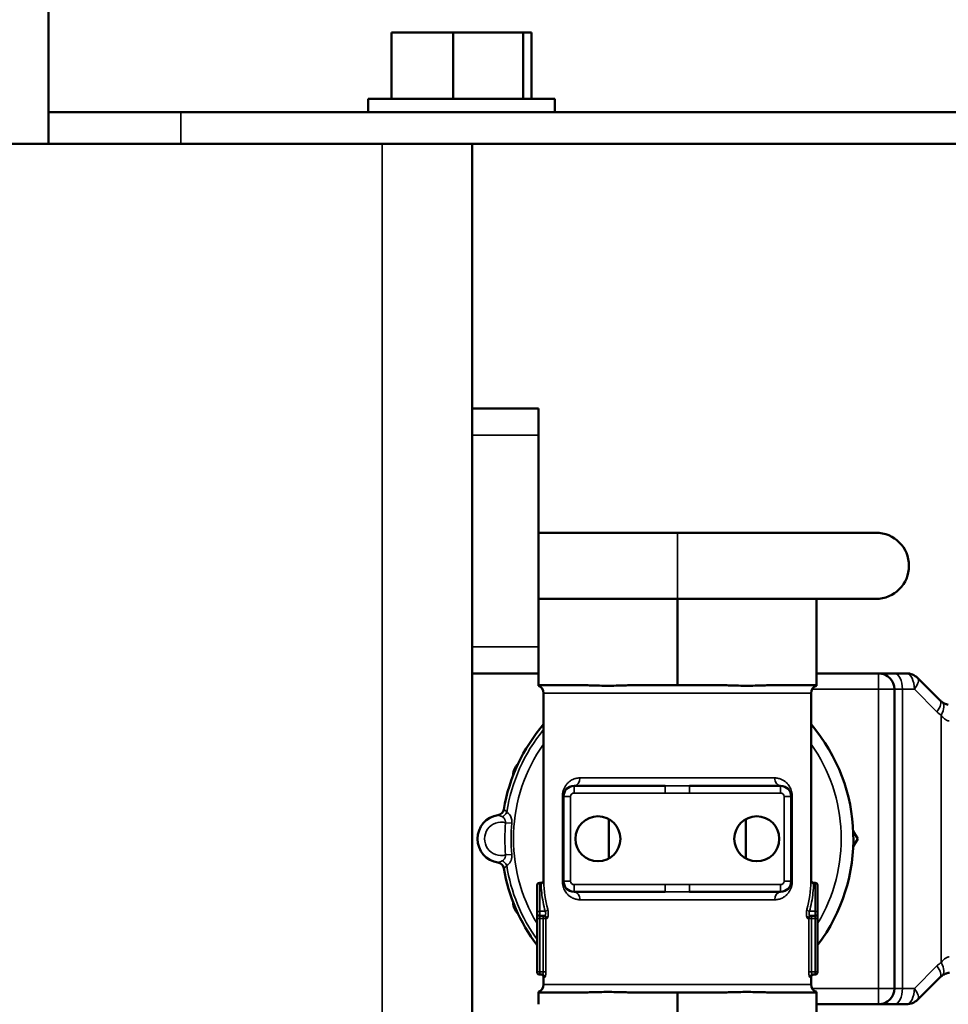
# Model space of a CAD drawing. Header units: inches. Extents: x 1 to 237, y 4 to 150.
# Tile 13 of 237: x 82 to 85.51, y 42.41 to 46.13. Entities that reach past the tile are written whole.
import ezdxf

# ---------------------------------------------------------------- set-up
doc = ezdxf.new("R2010")
doc.units = ezdxf.units.IN
doc.header["$LTSCALE"] = 7
doc.header["$MEASUREMENT"] = 0
doc.layers.add('Visible (ANSI)', color=7, linetype='Continuous', lineweight=50)
doc.layers.add('Visible Narrow (ANSI)', color=7, linetype='Continuous', lineweight=35)

msp = doc.modelspace()

# ---------------------------------------------------------------- linework, layer by layer
at = {"layer": 'Visible (ANSI)'}
for p, q in [((82.1107, 45.7812), (82.1107, 49.0362)), ((83.6392, 46.0812), (83.4064, 46.0812)), ((83.4064, 46.0812), (83.4064, 45.8312)), ((83.9035, 46.0812), (83.6392, 46.0812)), ((83.6392, 46.0812), (83.6392, 45.8312)), ((83.935, 46.0812), (83.9035, 46.0812)), ((83.9035, 46.0812), (83.9035, 45.8312)), ((83.935, 46.0812), (83.935, 45.8312)), ((83.3177, 45.8312), (84.0237, 45.8312)), ((83.3177, 45.8312), (83.3177, 45.7812)), ((84.0237, 45.8312), (84.0237, 45.7812)), ((82.1107, 45.7812), (82.6107, 45.7812)), ((82.1107, 45.7812), (82.1107, 45.6612)), ((98.6107, 45.7812), (82.6107, 45.7812)), ((78.0511, 45.6612), (83.3711, 45.6612)), ((83.7111, 45.6612), (83.3711, 45.6612)), ((83.7111, 45.6612), (83.7111, 21.6612)), ((83.7111, 45.6612), (86.2111, 45.6612)), ((83.9611, 44.6612), (83.7111, 44.6612)), ((83.9611, 44.6612), (83.9611, 44.5612)), ((83.9611, 43.7612), (83.9611, 44.5612)), ((83.9611, 44.1924), (84.4861, 44.1924)), ((85.2361, 44.1924), (84.4861, 44.1924)), ((83.9611, 43.9424), (84.4861, 43.9424)), ((84.4861, 43.9424), (84.4861, 43.6162)), ((84.4861, 43.9424), (85.2361, 43.9424)), ((85.0111, 43.9424), (85.0111, 43.6162)), ((83.9611, 43.7612), (83.9611, 43.6612)), ((83.7111, 43.6612), (83.9611, 43.6612)), ((83.9611, 43.6612), (83.9611, 43.6162)), ((85.2461, 43.6612), (85.0111, 43.6612)), ((85.3061, 43.6612), (85.2461, 43.6612)), ((85.3513, 43.6612), (85.3061, 43.6612)), ((85.4791, 43.5586), (85.3937, 43.6437)), ((84.1344, 43.6162), (83.9611, 43.6162)), ((84.4861, 43.6162), (84.3128, 43.6162)), ((84.6594, 43.6162), (84.4861, 43.6162)), ((85.0111, 43.6162), (84.8378, 43.6162)), ((85.3061, 43.6012), (85.3061, 42.4712)), ((83.9811, 42.88), (83.9811, 43.5862)), ((84.9911, 42.88), (84.9911, 43.5862)), ((83.8845, 43.3196), (83.8837, 43.3187)), ((84.0961, 43.2362), (84.4399, 43.2362)), ((84.5323, 43.2362), (84.8761, 43.2362)), ((84.0561, 42.8762), (84.0561, 43.1962)), ((84.9161, 43.1962), (84.9161, 42.8762)), ((84.2278, 42.9621), (84.2278, 43.1103)), ((84.7444, 43.1103), (84.7444, 42.9621)), ((85.1505, 43.0655), (85.1674, 43.0362)), ((85.1674, 43.0362), (85.1505, 43.0069)), ((83.9561, 42.7553), (83.9561, 42.86)), ((83.9661, 42.87), (83.9711, 42.87)), ((85.0011, 42.87), (85.0061, 42.87)), ((85.0161, 42.86), (85.0161, 42.7553)), ((84.4399, 42.8362), (84.0961, 42.8362)), ((84.8761, 42.8362), (84.5323, 42.8362)), ((83.8837, 42.7536), (83.8845, 42.7527)), ((83.9561, 42.7353), (83.9561, 42.7553)), ((83.9561, 42.5334), (83.9561, 42.7353)), ((83.9661, 42.7453), (83.9838, 42.7453)), ((84.9884, 42.7453), (85.0061, 42.7453)), ((85.0161, 42.7553), (85.0161, 42.7353)), ((85.0161, 42.7353), (85.0161, 42.5334)), ((83.9661, 42.5234), (83.9763, 42.5234)), ((83.9811, 42.4862), (83.9811, 42.5134)), ((84.9911, 42.4862), (84.9911, 42.5134)), ((84.9959, 42.5234), (85.0061, 42.5234)), ((85.3937, 42.4286), (85.4791, 42.5137)), ((85.487, 42.5204), (85.487, 42.5204)), ((83.9611, 42.4112), (83.9611, 42.4562)), ((83.9611, 42.4562), (84.1344, 42.4562)), ((84.3128, 42.4562), (84.4861, 42.4562)), ((84.4861, 42.1299), (84.4861, 42.4562)), ((84.4861, 42.4562), (84.6594, 42.4562)), ((84.8378, 42.4562), (85.0111, 42.4562)), ((85.0111, 42.1299), (85.0111, 42.4562)), ((85.0111, 42.4112), (85.2461, 42.4112)), ((85.2461, 42.4112), (85.3061, 42.4112)), ((85.3061, 42.4112), (85.3513, 42.4112))]:
    msp.add_line(p, q, dxfattribs=at)
for centre in [(84.1861, 43.0362), (84.7861, 43.0362)]:
    msp.add_circle(centre, 0.085, dxfattribs=at)
for centre, radius, start, end in [((85.2361, 44.0674), 0.125, 270, 90), ((85.2461, 43.6012), 0.06, 0, 90), ((85.3513, 43.6012), 0.06, 45.1252, 90), ((83.9511, 43.5862), 0.03, 0, 70.5288), ((85.0211, 43.5862), 0.03, 109.4712, 180), ((84.4861, 43.0362), 0.665, 139.4112, 170.3734), ((84.4861, 43.0362), 0.665, 322.8439, 40.5888), ((83.9261, 43.2763), 0.06, 135, 179.6912), ((84.0961, 43.1962), 0.04, 90, 180), ((84.8761, 43.1962), 0.04, 0, 90), ((83.8038, 43.1519), 0.027, 278.4812, 350.3734), ((83.8211, 43.0362), 0.09, 98.0119, 261.9881), ((83.8038, 42.9204), 0.027, 9.6283, 81.5188), ((84.4861, 43.0362), 0.665, 189.6266, 217.1561), ((83.9661, 42.86), 0.01, 90, 180), ((84.0961, 42.8762), 0.04, 180, 270), ((84.8761, 42.8762), 0.04, 270, 0), ((85.0061, 42.86), 0.01, 0, 90), ((83.9261, 42.796), 0.06, 180.3088, 225), ((83.9661, 42.7553), 0.01, 180, 270), ((85.0061, 42.7553), 0.01, 270, 0), ((83.9661, 42.5334), 0.01, 180, 270), ((83.9711, 42.5134), 0.01, 0, 90.0002), ((85.0011, 42.5134), 0.01, 89.9998, 180), ((85.0061, 42.5334), 0.01, 270, 0), ((83.9511, 42.4862), 0.03, 289.4712, 0), ((85.0211, 42.4862), 0.03, 180, 250.5288), ((85.2461, 42.4712), 0.06, 270, 0), ((85.3513, 42.4712), 0.06, 270, 314.8748)]:
    msp.add_arc(centre, radius, start, end, dxfattribs=at)
for centre, major_axis, ratio, start_param, end_param in [((85.5231, 43.6032), (0.0402, 0.0481), 0.978464, 3.055831, 3.225766), ((85.4527, 43.5028), (0.0343, 0.0492), 0.427858, 6.283085, 6.283185), ((85.5219, 42.4706), (-0.0372, 0.048), 0.993683, 6.233534, 6.406113), ((85.4527, 42.5696), (0.0343, -0.0492), 0.427861, 6.283184, 6.283225)]:
    msp.add_ellipse(centre, major_axis=major_axis, ratio=ratio, start_param=start_param, end_param=end_param, dxfattribs=at)
for points, knots in [([(83.9611, 43.6162), (83.9611, 43.6162), (83.9611, 43.616), (83.9611, 43.6152), (83.9611, 43.6144), (83.9611, 43.6144)], [-1.2995812, -1.2995812, -1.2995812, -1.2995812, -1.2261027, -1.2261027, -1.0543886, -1.0543886, -1.0543886, -1.0543886]), ([(84.3127, 43.6162), (84.3044, 43.6162), (84.2944, 43.616), (84.2665, 43.6152), (84.2431, 43.6144), (84.2041, 43.6144), (84.1807, 43.6152), (84.1528, 43.616), (84.1428, 43.6162), (84.1345, 43.6162)], [-1.2995556, -1.2995556, -1.2995556, -1.2995556, -1.2261027, -1.2261027, -1.0543886, -1.0543886, -0.8826746, -0.8826746, -0.8092308, -0.8092308, -0.8092308, -0.8092308]), ([(84.8378, 43.6162), (84.8294, 43.6162), (84.8194, 43.616), (84.7915, 43.6152), (84.7681, 43.6144), (84.7291, 43.6144), (84.7057, 43.6152), (84.6778, 43.616), (84.6678, 43.6162), (84.6594, 43.6162)], [-1.2940422, -1.2940422, -1.2940422, -1.2940422, -1.2205619, -1.2205619, -1.0488478, -1.0488478, -0.8771338, -0.8771338, -0.8036326, -0.8036326, -0.8036326, -0.8036326]), ([(85.0111, 43.6144), (85.0111, 43.6144), (85.0111, 43.6152), (85.0111, 43.616), (85.0111, 43.6162), (85.0111, 43.6162)], [-1.0543886, -1.0543886, -1.0543886, -1.0543886, -0.8826746, -0.8826746, -0.8092194, -0.8092194, -0.8092194, -0.8092194]), ([(85.5024, 43.5443), (85.5015, 43.5445), (85.5007, 43.5448), (85.499, 43.5455), (85.4981, 43.5459), (85.4972, 43.5463)], [0.4079504, 0.4079504, 0.4079504, 0.4079504, 0.5, 0.5, 0.6011945, 0.6011945, 0.6011945, 0.6011945]), ([(83.9711, 42.87), (83.9722, 42.87), (83.9733, 42.8701), (83.9753, 42.8708), (83.9762, 42.8713), (83.9779, 42.8726), (83.9787, 42.8734), (83.9799, 42.8751), (83.9804, 42.8761), (83.981, 42.878), (83.9811, 42.879), (83.9811, 42.88)], [0, 0, 0, 0, 0.00817132, 0.00817132, 0.01626193, 0.01626193, 0.02435542, 0.02435542, 0.03244879, 0.03244879, 0.03973549, 0.03973549, 0.03973549, 0.03973549]), ([(84.9911, 42.88), (84.9911, 42.8791), (84.9912, 42.8782), (84.9917, 42.8764), (84.9921, 42.8754), (84.9933, 42.8737), (84.994, 42.8728), (84.9957, 42.8715), (84.9966, 42.871), (84.9986, 42.8702), (84.9997, 42.87), (85.0008, 42.87), (85.001, 42.87), (85.0011, 42.87)], [0, 0, 0, 0, 0.00663969, 0.00663969, 0.01450395, 0.01450395, 0.02260532, 0.02260532, 0.03069841, 0.03069841, 0.03879182, 0.03879182, 0.03974506, 0.03974506, 0.03974506, 0.03974506]), ([(85.4875, 42.5207), (85.4875, 42.5207), (85.4876, 42.5207), (85.4886, 42.5214), (85.4895, 42.522), (85.4905, 42.5226)], [0.018105, 0.018105, 0.018105, 0.018105, 0.026446, 0.026446, 0.1422207, 0.1422207, 0.1422207, 0.1422207]), ([(85.497, 42.526), (85.4979, 42.5264), (85.4989, 42.5268), (85.5007, 42.5275), (85.5015, 42.5278), (85.5024, 42.5281)], [0.3931266, 0.3931266, 0.3931266, 0.3931266, 0.5, 0.5, 0.5913788, 0.5913788, 0.5913788, 0.5913788]), ([(83.9611, 42.4579), (83.9611, 42.4579), (83.9611, 42.4571), (83.9611, 42.4564), (83.9611, 42.4562), (83.9611, 42.4562)], [2.1087772, 2.1087772, 2.1087772, 2.1087772, 2.2804913, 2.2804913, 2.3539476, 2.3539476, 2.3539476, 2.3539476]), ([(84.1344, 42.4562), (84.1428, 42.4562), (84.1528, 42.4564), (84.1807, 42.4571), (84.2041, 42.4579), (84.2236, 42.4579), (84.2431, 42.4579), (84.2665, 42.4571), (84.2944, 42.4564), (84.3044, 42.4562), (84.3128, 42.4562)], [-0.2451949, -0.2451949, -0.2451949, -0.2451949, -0.171714, -0.171714, 0, 0, 0, 0.171714, 0.171714, 0.2452153, 0.2452153, 0.2452153, 0.2452153]), ([(84.6595, 42.4562), (84.6678, 42.4562), (84.6778, 42.4564), (84.7057, 42.4571), (84.7291, 42.4579), (84.7486, 42.4579), (84.7681, 42.4579), (84.7915, 42.4571), (84.8194, 42.4564), (84.8294, 42.4562), (84.8377, 42.4562)], [-0.2451677, -0.2451677, -0.2451677, -0.2451677, -0.171714, -0.171714, 0, 0, 0, 0.171714, 0.171714, 0.2451582, 0.2451582, 0.2451582, 0.2451582]), ([(85.0111, 42.4562), (85.0111, 42.4562), (85.0111, 42.4564), (85.0111, 42.4571), (85.0111, 42.4579), (85.0111, 42.4579)], [-0.2451908, -0.2451908, -0.2451908, -0.2451908, -0.171714, -0.171714, 0, 0, 0, 0])]:
    msp.add_open_spline(points, degree=3, knots=knots, dxfattribs=at)
for points in [[(85.4871, 43.552), (85.4877, 43.5515), (85.4883, 43.5511), (85.4889, 43.5507)], [(85.4908, 43.5496), (85.4901, 43.5499), (85.4895, 43.5503), (85.4889, 43.5507)], [(85.4908, 43.5496), (85.4927, 43.5484), (85.4949, 43.5473), (85.4972, 43.5463)], [(85.5024, 43.5443), (85.5046, 43.5435), (85.5071, 43.5428), (85.5096, 43.5423)], [(85.4875, 42.5207), (85.4873, 42.5206), (85.4872, 42.5205), (85.487, 42.5204)], [(85.497, 42.526), (85.4946, 42.5249), (85.4925, 42.5238), (85.4905, 42.5226)], [(85.5095, 42.53), (85.507, 42.5295), (85.5046, 42.5288), (85.5024, 42.5281)], [(85.5095, 42.53), (85.5108, 42.5302), (85.5121, 42.5305), (85.5135, 42.5306)]]:
    msp.add_open_spline(points, degree=3, dxfattribs=at)
at = {"layer": 'Visible Narrow (ANSI)'}
for p, q in [((82.6107, 45.7812), (82.6107, 45.6612)), ((83.3711, 45.6612), (83.3711, 21.6612)), ((83.7111, 44.5612), (83.9611, 44.5612)), ((84.4861, 43.9424), (84.4861, 44.1924)), ((83.9611, 43.7612), (83.7111, 43.7612)), ((85.2461, 43.6612), (85.2461, 43.6012)), ((85.2461, 43.6012), (84.9951, 43.6012)), ((85.2461, 43.6012), (85.3061, 43.6012)), ((85.2461, 43.6012), (85.2461, 42.4712)), ((85.3361, 43.6012), (85.3061, 43.6012)), ((85.3361, 43.6012), (85.3361, 42.4712)), ((85.3813, 43.6012), (85.3361, 43.6012)), ((85.4667, 43.5161), (85.3813, 43.6012)), ((83.9811, 43.5862), (84.9911, 43.5862)), ((85.4827, 43.5028), (85.4827, 42.5696)), ((83.8837, 43.3187), (83.884, 43.3184)), ((84.8542, 43.2662), (84.118, 43.2662)), ((84.0961, 43.2092), (84.0961, 43.2362)), ((84.4399, 43.2092), (84.4399, 43.2362)), ((84.5323, 43.2092), (84.5323, 43.2362)), ((84.8761, 43.2092), (84.8761, 43.2362)), ((84.0519, 42.8762), (84.0519, 43.1962)), ((84.0831, 43.1962), (84.0561, 43.1962)), ((84.0831, 42.8762), (84.0831, 43.1962)), ((84.0961, 43.2092), (84.4399, 43.2092)), ((84.5323, 43.2092), (84.8761, 43.2092)), ((84.8891, 43.1962), (84.8891, 42.8762)), ((84.8891, 43.1962), (84.9161, 43.1962)), ((84.9161, 43.1962), (84.9203, 43.1962)), ((84.9203, 43.1962), (84.9203, 42.8762)), ((83.8605, 43.0948), (83.8374, 43.097)), ((83.8605, 42.9775), (83.8374, 42.9753)), ((83.9661, 42.8673), (83.9661, 42.87)), ((83.9661, 42.8673), (83.9713, 42.8673)), ((83.9661, 42.7626), (83.9661, 42.8673)), ((84.0561, 42.8762), (84.0519, 42.8762)), ((84.0831, 42.8762), (84.0561, 42.8762)), ((84.4399, 42.8632), (84.0961, 42.8632)), ((84.0961, 42.8632), (84.0961, 42.8362)), ((84.4399, 42.8632), (84.4399, 42.8362)), ((84.8761, 42.8632), (84.5323, 42.8632)), ((84.5323, 42.8632), (84.5323, 42.8362)), ((84.8761, 42.8632), (84.8761, 42.8362)), ((84.8891, 42.8762), (84.9161, 42.8762)), ((85.0009, 42.8673), (85.0061, 42.8673)), ((85.0061, 42.87), (85.0061, 42.8673)), ((85.0061, 42.8673), (85.0061, 42.7626)), ((84.118, 42.8062), (84.8542, 42.8062)), ((83.9968, 42.77), (83.9968, 42.77)), ((84.9754, 42.77), (84.9754, 42.77)), ((83.8837, 42.7536), (83.884, 42.7539)), ((83.9661, 42.7353), (83.9561, 42.7353)), ((83.9661, 42.7626), (83.9871, 42.7626)), ((83.9661, 42.7453), (83.9661, 42.7626)), ((83.9661, 42.7353), (83.9661, 42.7453)), ((83.9661, 42.5334), (83.9661, 42.7353)), ((83.9795, 42.7353), (83.9661, 42.7353)), ((83.9795, 42.7353), (83.9795, 42.7453)), ((83.9795, 42.7353), (83.9894, 42.7353)), ((83.9795, 42.7353), (83.9795, 42.5334)), ((83.9894, 42.7353), (83.9894, 42.5334)), ((83.9894, 42.7353), (83.9936, 42.7353)), ((84.9786, 42.7353), (84.9828, 42.7353)), ((84.9828, 42.5334), (84.9828, 42.7353)), ((84.9927, 42.7353), (84.9828, 42.7353)), ((84.9851, 42.7626), (85.0061, 42.7626)), ((84.9927, 42.7453), (84.9927, 42.7353)), ((84.9927, 42.5334), (84.9927, 42.7353)), ((85.0061, 42.7353), (84.9927, 42.7353)), ((85.0061, 42.7626), (85.0061, 42.7453)), ((85.0061, 42.7453), (85.0061, 42.7353)), ((85.0061, 42.7353), (85.0061, 42.5334)), ((85.0061, 42.7353), (85.0161, 42.7353)), ((85.3813, 42.4712), (85.4667, 42.5562)), ((83.9661, 42.5334), (83.9561, 42.5334)), ((83.9661, 42.5234), (83.9661, 42.5334)), ((83.9661, 42.5334), (83.9795, 42.5334)), ((83.9795, 42.5334), (83.9894, 42.5334)), ((83.9811, 42.5134), (83.9862, 42.5134)), ((84.9927, 42.5334), (84.9828, 42.5334)), ((84.986, 42.5134), (84.9911, 42.5134)), ((84.9927, 42.5334), (85.0061, 42.5334)), ((85.0061, 42.5334), (85.0161, 42.5334)), ((85.0061, 42.5334), (85.0061, 42.5234)), ((84.9911, 42.4862), (83.9811, 42.4862)), ((84.9951, 42.4712), (85.2461, 42.4712)), ((85.2461, 42.4712), (85.3061, 42.4712)), ((85.2461, 42.4712), (85.2461, 42.4112)), ((85.3061, 42.4712), (85.3361, 42.4712)), ((85.3361, 42.4712), (85.3813, 42.4712))]:
    msp.add_line(p, q, dxfattribs=at)
for centre, radius, start, end in [((84.4861, 43.0362), 0.6523, 140.7361, 171.1541), ((84.4861, 43.0362), 0.6191, 144.6578, 211.1193), ((84.4861, 43.0362), 0.6191, 328.8807, 35.3422), ((84.0961, 43.1962), 0.013, 90, 180), ((84.8761, 43.1962), 0.013, 0, 90), ((83.8211, 43.0362), 0.063, 74.9844, 285.0156), ((84.4861, 43.0362), 0.6515, 174.6411, 185.3589), ((84.4861, 43.0362), 0.6283, 174.6411, 185.3589), ((84.4861, 43.0362), 0.6523, 188.8459, 215.6524), ((84.0961, 42.8762), 0.013, 180, 270), ((84.8761, 42.8762), 0.013, 270, 0)]:
    msp.add_arc(centre, radius, start, end, dxfattribs=at)
for centre, major_axis, ratio, start_param, end_param in [((85.3061, 43.6012), (0, 0.06), 0.5, 4.712389, 6.283184), ((85.3513, 43.6012), (0, 0.06), 0.5, 4.712389, 6.283185), ((85.3513, 43.6012), (0.0423, 0.0425), 0.378671, 5.072929, 6.283185), ((85.4367, 43.5161), (0.0423, 0.0425), 0.378671, 5.072929, 6.283185), ((85.4527, 43.5028), (0.0343, 0.0492), 0.427858, 5.002696, 6.283085), ((85.5433, 43.5916), (-0.0866, 0.0735), 0.946328, 1.486353, 1.669856), ((84.0961, 43.2662), (0, -0.03), 0.728972, 0, 1.570796), ((84.8761, 43.2662), (0, -0.03), 0.728969, 4.712384, 6.283191), ((84.0261, 43.1962), (0.03, 0), 0.000097, 5.747053, 6.271855), ((83.8048, 43.152), (0.0038, -0.0267), 0.98242, 6.283181, 7.550791), ((83.8464, 43.1533), (0.016, 0.0059), 0.001358, 2.885126, 3.141384), ((83.8263, 43.1389), (-0.0164, -0.0215), 0.525602, 0.917333, 1.848773), ((83.8048, 42.9203), (0.0038, 0.0267), 0.98242, 5.01557, 6.283184), ((83.8263, 42.9335), (-0.0164, 0.0215), 0.525595, 4.434421, 5.365865), ((83.8464, 42.9191), (-0.016, 0.0059), 0.001357, 0.000223, 0.256522), ((83.9661, 42.86), (-0.01, 0), 0.735735, 4.712389, 6.283185), ((83.9713, 42.8747), (0.01, 0.00029), 0.735598, 4.691367, 6.244349), ((84.4833, 42.8868), (-0.5022, 0.0032), 0.941265, 0.032309, 0.256392), ((84.9461, 42.8762), (-0.03, 0), 0.00009, 5.747058, 6.271972), ((84.4889, 42.8868), (-0.5022, -0.0032), 0.941273, 2.885182, 3.109266), ((85.0009, 42.8747), (-0.01, 0.00029), 0.735598, 0.038804, 1.591814), ((85.0061, 42.86), (0.01, 0), 0.735735, 0, 1.570796), ((84.0961, 42.8062), (0, 0.03), 0.728969, 4.712384, 6.283191), ((84.8761, 42.8062), (0, 0.03), 0.728972, 0, 1.570796), ((83.9871, 42.77), (0.00964, 0.00267), 0.723078, 4.514661, 5.917295), ((84.9851, 42.77), (-0.00964, 0.00267), 0.72311, 0.365967, 1.768563), ((83.9795, 42.7353), (0, 0.01), 0.983617, 4.712389, 6.283185), ((83.9838, 42.7353), (0, 0.01), 0.975301, 4.712389, 6.283185), ((84.9884, 42.7353), (0, 0.01), 0.975301, 6.283168, 7.85398), ((84.9927, 42.7353), (0, 0.01), 0.983617, 0, 1.570796), ((85.0061, 42.7553), (-0.01, 0), 0.735735, 3.665357, 3.665721), ((85.539, 42.4858), (0.084, 0.071), 0.916238, 1.469957, 1.659479), ((85.4367, 42.5562), (0.0423, -0.0425), 0.378671, 0, 1.210256), ((85.4527, 42.5696), (0.0343, -0.0492), 0.427861, 0.000039, 1.280488), ((83.9763, 42.5134), (0, 0.01), 0.989947, 4.712389, 6.283187), ((84.9959, 42.5134), (0, 0.01), 0.989947, 6.283169, 7.853981), ((85.3061, 42.4712), (0, -0.06), 0.5, 0.000002, 1.570796), ((85.3513, 42.4712), (0, -0.06), 0.5, 0, 1.570796), ((85.3513, 42.4712), (0.0423, -0.0425), 0.378671, 0, 1.210256)]:
    msp.add_ellipse(centre, major_axis=major_axis, ratio=ratio, start_param=start_param, end_param=end_param, dxfattribs=at)
for points, knots in [([(85.5127, 43.4815), (85.5123, 43.4815), (85.5119, 43.4816), (85.5094, 43.4821), (85.5073, 43.4827), (85.5041, 43.484), (85.5031, 43.4844), (85.5006, 43.4857), (85.499, 43.4867), (85.4958, 43.4889), (85.4943, 43.4901), (85.4918, 43.4923), (85.4908, 43.4932), (85.4878, 43.4963), (85.4859, 43.4986), (85.4835, 43.5016), (85.4831, 43.5022), (85.4827, 43.5028)], [0, 0, 0, 0, 0.041119, 0.041119, 0.25, 0.25, 0.345749, 0.345749, 0.5, 0.5, 0.650155, 0.650155, 0.75, 0.75, 0.95457, 0.95457, 1, 1, 1, 1]), ([(84.0519, 43.1962), (84.0519, 43.2), (84.0525, 43.2075), (84.0551, 43.2186), (84.0593, 43.229), (84.0649, 43.2384), (84.0718, 43.2467), (84.0803, 43.2541), (84.0905, 43.2603), (84.1028, 43.2648), (84.1126, 43.2662), (84.118, 43.2662)], [0.0000059, 0.0000059, 0.0000059, 0.0000059, 0.1111111, 0.2222222, 0.3333333, 0.4444444, 0.5555556, 0.6666667, 0.7777778, 0.8888889, 1, 1, 1, 1]), ([(84.8542, 43.2662), (84.8592, 43.2662), (84.8637, 43.2656), (84.8679, 43.2646), (84.8721, 43.2637), (84.8759, 43.2624), (84.8795, 43.2608), (84.883, 43.2593), (84.8863, 43.2575), (84.8892, 43.2555), (84.8922, 43.2535), (84.895, 43.2514), (84.8975, 43.2491), (84.9, 43.2468), (84.9023, 43.2444), (84.9043, 43.2418), (84.9064, 43.2392), (84.9083, 43.2365), (84.91, 43.2337), (84.9117, 43.2309), (84.9132, 43.228), (84.9145, 43.225), (84.9157, 43.2219), (84.9168, 43.2188), (84.9177, 43.2155), (84.9186, 43.2123), (84.9193, 43.209), (84.9197, 43.2057), (84.9201, 43.2025), (84.9203, 43.1993), (84.9203, 43.1962)], [0.0000002, 0.0000002, 0.0000002, 0.0000002, 0.1, 0.1, 0.1, 0.2, 0.2, 0.2, 0.3, 0.3, 0.3, 0.4, 0.4, 0.4, 0.5, 0.5, 0.5, 0.6, 0.6, 0.6, 0.7, 0.7, 0.7, 0.8, 0.8, 0.8, 0.9, 0.9, 0.9, 1, 1, 1, 1]), ([(83.8416, 43.1365), (83.8406, 43.1379), (83.8397, 43.1391), (83.8388, 43.1403), (83.8379, 43.1414), (83.8371, 43.1424), (83.8364, 43.1433), (83.8357, 43.1441), (83.835, 43.1449), (83.8344, 43.1455), (83.8338, 43.1461), (83.8333, 43.1465), (83.8329, 43.1469), (83.8324, 43.1472), (83.8321, 43.1474), (83.8318, 43.1475), (83.8314, 43.1476), (83.8312, 43.1476), (83.831, 43.1476)], [0, 0, 0, 0, 0.166667, 0.166667, 0.166667, 0.333333, 0.333333, 0.333333, 0.5, 0.5, 0.5, 0.666667, 0.666667, 0.666667, 0.833333, 0.833333, 0.833333, 1, 1, 1, 1]), ([(83.8253, 43.119), (83.8236, 43.1198), (83.822, 43.1205), (83.8206, 43.1212), (83.8192, 43.1218), (83.8179, 43.1224), (83.8167, 43.1229), (83.8156, 43.1234), (83.8146, 43.1238), (83.8137, 43.1241), (83.8128, 43.1245), (83.812, 43.1247), (83.8113, 43.1249), (83.8107, 43.1251), (83.8101, 43.1252), (83.8097, 43.1253), (83.8092, 43.1253), (83.8088, 43.1253), (83.8086, 43.1253)], [0.0000032, 0.0000032, 0.0000032, 0.0000032, 0.1666667, 0.1666667, 0.1666667, 0.3333333, 0.3333333, 0.3333333, 0.5, 0.5, 0.5, 0.6666667, 0.6666667, 0.6666667, 0.8333333, 0.8333333, 0.8333333, 0.9999998, 0.9999998, 0.9999998, 0.9999998]), ([(83.8374, 43.097), (83.8373, 43.0981), (83.8372, 43.0993), (83.837, 43.1006), (83.8369, 43.1018), (83.8366, 43.1031), (83.8363, 43.1044), (83.8359, 43.1057), (83.8355, 43.107), (83.835, 43.1084), (83.8345, 43.1097), (83.8338, 43.111), (83.8329, 43.1123), (83.8321, 43.1136), (83.8311, 43.1148), (83.8298, 43.1159), (83.8285, 43.1171), (83.827, 43.1181), (83.8253, 43.119)], [0, 0, 0, 0, 0.166667, 0.166667, 0.166667, 0.333333, 0.333333, 0.333333, 0.5, 0.5, 0.5, 0.666667, 0.666667, 0.666667, 0.833333, 0.833333, 0.833333, 1, 1, 1, 1]), ([(83.8605, 43.0948), (83.8607, 43.097), (83.8609, 43.1013), (83.8605, 43.1085), (83.8589, 43.116), (83.8558, 43.1234), (83.8504, 43.1306), (83.8449, 43.1347), (83.8416, 43.1365)], [0.0000002, 0.0000002, 0.0000002, 0.0000002, 0.1666667, 0.3333333, 0.5, 0.6666667, 0.8333333, 0.9999989, 0.9999989, 0.9999989, 0.9999989]), ([(83.8253, 42.9534), (83.8263, 42.9539), (83.8274, 42.9545), (83.8284, 42.9552), (83.8294, 42.956), (83.8304, 42.9569), (83.8313, 42.9578), (83.8321, 42.9588), (83.8329, 42.9599), (83.8335, 42.961), (83.8342, 42.9621), (83.8348, 42.9633), (83.8352, 42.9645), (83.8357, 42.9657), (83.836, 42.967), (83.8363, 42.9682), (83.8366, 42.9694), (83.8369, 42.9706), (83.837, 42.9718), (83.8372, 42.973), (83.8373, 42.9742), (83.8374, 42.9753)], [0, 0, 0, 0, 0.1428571, 0.1428571, 0.1428571, 0.2857143, 0.2857143, 0.2857143, 0.4285714, 0.4285714, 0.4285714, 0.5714286, 0.5714286, 0.5714286, 0.7142857, 0.7142857, 0.7142857, 0.8571429, 0.8571429, 0.8571429, 0.9999997, 0.9999997, 0.9999997, 0.9999997]), ([(83.8416, 42.9359), (83.8432, 42.9367), (83.8447, 42.9377), (83.8462, 42.9388), (83.8466, 42.939), (83.847, 42.9394), (83.8474, 42.9397), (83.8487, 42.9408), (83.8501, 42.942), (83.8513, 42.9433), (83.8517, 42.9438), (83.8521, 42.9443), (83.8525, 42.9448), (83.8528, 42.9451), (83.853, 42.9453), (83.8532, 42.9456), (83.8544, 42.9472), (83.8555, 42.949), (83.8564, 42.9508), (83.8567, 42.9514), (83.857, 42.9519), (83.8572, 42.9525), (83.8579, 42.9541), (83.8585, 42.9558), (83.859, 42.9574), (83.8592, 42.9583), (83.8594, 42.9591), (83.8596, 42.96), (83.8599, 42.9614), (83.8602, 42.9629), (83.8604, 42.9643), (83.8605, 42.9654), (83.8606, 42.9665), (83.8607, 42.9677), (83.8607, 42.9688), (83.8608, 42.9699), (83.8608, 42.9711), (83.8608, 42.9724), (83.8608, 42.9737), (83.8607, 42.975), (83.8606, 42.9759), (83.8606, 42.9767), (83.8605, 42.9775)], [0, 0, 0, 0, 0.1127817, 0.1127817, 0.1127817, 0.1428571, 0.1428571, 0.1428571, 0.248371, 0.248371, 0.248371, 0.2857143, 0.2857143, 0.2857143, 0.3062912, 0.3062912, 0.3062912, 0.4285714, 0.4285714, 0.4285714, 0.4658523, 0.4658523, 0.4658523, 0.5714286, 0.5714286, 0.5714286, 0.6253882, 0.6253882, 0.6253882, 0.7142857, 0.7142857, 0.7142857, 0.7847584, 0.7847584, 0.7847584, 0.8571429, 0.8571429, 0.8571429, 0.9446712, 0.9446712, 0.9446712, 1, 1, 1, 1]), ([(83.8086, 42.947), (83.8086, 42.947), (83.8086, 42.947), (83.8087, 42.947), (83.8089, 42.947), (83.8093, 42.947), (83.8097, 42.9471), (83.8098, 42.9471), (83.8099, 42.9471), (83.81, 42.9471), (83.8104, 42.9472), (83.8108, 42.9473), (83.8113, 42.9474), (83.8116, 42.9475), (83.8119, 42.9476), (83.8122, 42.9477), (83.8126, 42.9478), (83.8131, 42.948), (83.8137, 42.9482), (83.8141, 42.9484), (83.8146, 42.9486), (83.8152, 42.9488), (83.8157, 42.949), (83.8162, 42.9492), (83.8167, 42.9494), (83.8175, 42.9497), (83.8183, 42.9501), (83.8191, 42.9505), (83.8196, 42.9507), (83.8201, 42.9509), (83.8206, 42.9511), (83.8217, 42.9516), (83.8228, 42.9522), (83.8241, 42.9528), (83.8245, 42.953), (83.8249, 42.9532), (83.8253, 42.9534)], [0, 0, 0, 0, 0.023039, 0.023039, 0.023039, 0.166667, 0.166667, 0.166667, 0.210672, 0.210672, 0.210672, 0.333333, 0.333333, 0.333333, 0.398352, 0.398352, 0.398352, 0.5, 0.5, 0.5, 0.58596, 0.58596, 0.58596, 0.666667, 0.666667, 0.666667, 0.773731, 0.773731, 0.773731, 0.833333, 0.833333, 0.833333, 0.961033, 0.961033, 0.961033, 1, 1, 1, 1]), ([(83.831, 42.9248), (83.8312, 42.9247), (83.8314, 42.9247), (83.8318, 42.9248), (83.8321, 42.9249), (83.8324, 42.9251), (83.8329, 42.9255), (83.8333, 42.9258), (83.8338, 42.9263), (83.8344, 42.9269), (83.835, 42.9275), (83.8357, 42.9282), (83.8364, 42.9291), (83.8371, 42.9299), (83.8379, 42.9309), (83.8388, 42.9321), (83.8397, 42.9332), (83.8406, 42.9345), (83.8416, 42.9359)], [0, 0, 0, 0, 0.1666667, 0.1666667, 0.1666667, 0.3333333, 0.3333333, 0.3333333, 0.5, 0.5, 0.5, 0.6666667, 0.6666667, 0.6666667, 0.8333333, 0.8333333, 0.8333333, 0.9999996, 0.9999996, 0.9999996, 0.9999996]), ([(83.9711, 42.87), (83.9711, 42.87), (83.9711, 42.8699), (83.9711, 42.8698), (83.9711, 42.8697), (83.9711, 42.8696), (83.9711, 42.8695), (83.9711, 42.8693), (83.9712, 42.8691), (83.9712, 42.8689), (83.9712, 42.8687), (83.9712, 42.8684), (83.9712, 42.8682), (83.9712, 42.8679), (83.9713, 42.8676), (83.9713, 42.8673)], [0.4949689, 0.4949689, 0.4949689, 0.4949689, 0.6, 0.6, 0.6, 0.6889289, 0.6889289, 0.6889289, 0.8, 0.8, 0.8, 0.8969982, 0.8969982, 0.8969982, 1, 1, 1, 1]), ([(83.9713, 42.8673), (83.9716, 42.8555), (83.9733, 42.8319), (83.9786, 42.7967), (83.9839, 42.7739), (83.9871, 42.7626)], [0, 0, 0, 0, 0.3333333, 0.6666667, 0.9999985, 0.9999985, 0.9999985, 0.9999985]), ([(83.9811, 42.88), (83.9811, 42.88), (83.9811, 42.8799), (83.9811, 42.8797), (83.9811, 42.8793), (83.9811, 42.8786), (83.9812, 42.8778), (83.9812, 42.8769), (83.9812, 42.8759), (83.9813, 42.8747)], [0.4948689, 0.4948689, 0.4948689, 0.4948689, 0.6, 0.6, 0.6, 0.8, 0.8, 0.8, 1, 1, 1, 1]), ([(84.118, 42.8062), (84.113, 42.8062), (84.1085, 42.8067), (84.1043, 42.8077), (84.1001, 42.8086), (84.0963, 42.8099), (84.0927, 42.8115), (84.0892, 42.813), (84.086, 42.8148), (84.083, 42.8168), (84.08, 42.8187), (84.0773, 42.8209), (84.0748, 42.8232), (84.0723, 42.8254), (84.07, 42.8279), (84.068, 42.8304), (84.0659, 42.8329), (84.064, 42.8356), (84.0623, 42.8384), (84.0606, 42.8412), (84.0591, 42.8442), (84.0578, 42.8472), (84.0565, 42.8503), (84.0554, 42.8534), (84.0545, 42.8567), (84.0536, 42.8599), (84.0529, 42.8633), (84.0525, 42.8665), (84.0521, 42.8698), (84.0519, 42.873), (84.0519, 42.8762)], [0.0000002, 0.0000002, 0.0000002, 0.0000002, 0.1, 0.1, 0.1, 0.2, 0.2, 0.2, 0.3, 0.3, 0.3, 0.4, 0.4, 0.4, 0.5, 0.5, 0.5, 0.6, 0.6, 0.6, 0.7, 0.7, 0.7, 0.8, 0.8, 0.8, 0.9, 0.9, 0.9, 1, 1, 1, 1]), ([(84.9203, 42.8762), (84.9203, 42.8724), (84.9197, 42.8649), (84.9172, 42.8539), (84.913, 42.8436), (84.9075, 42.8342), (84.9005, 42.8258), (84.892, 42.8183), (84.8818, 42.8121), (84.8695, 42.8075), (84.8596, 42.8062), (84.8542, 42.8062)], [0.0000055, 0.0000055, 0.0000055, 0.0000055, 0.1111111, 0.2222222, 0.3333333, 0.4444444, 0.5555556, 0.6666667, 0.7777778, 0.8888889, 1, 1, 1, 1]), ([(84.9909, 42.8747), (84.991, 42.8759), (84.991, 42.8769), (84.991, 42.8778), (84.991, 42.8786), (84.9911, 42.8793), (84.9911, 42.8797), (84.9911, 42.8799), (84.9911, 42.88), (84.9911, 42.88)], [0, 0, 0, 0, 0.2, 0.2, 0.2, 0.4, 0.4, 0.4, 0.505098, 0.505098, 0.505098, 0.505098]), ([(85.0009, 42.8673), (85.001, 42.8679), (85.001, 42.8684), (85.001, 42.8689), (85.001, 42.8693), (85.0011, 42.8696), (85.0011, 42.8698), (85.0011, 42.8699), (85.0011, 42.87), (85.0011, 42.87)], [0.0000003, 0.0000003, 0.0000003, 0.0000003, 0.2, 0.2, 0.2, 0.4, 0.4, 0.4, 0.5050018, 0.5050018, 0.5050018, 0.5050018]), ([(83.9968, 42.77), (83.9973, 42.7681), (83.9981, 42.7638), (83.9986, 42.7559), (83.9982, 42.748), (83.9972, 42.7417), (83.9959, 42.7377), (83.9947, 42.7356), (83.9939, 42.7353), (83.9936, 42.7353)], [0.0000009, 0.0000009, 0.0000009, 0.0000009, 0.1428571, 0.2857143, 0.4285714, 0.5714286, 0.7142857, 0.8571429, 1, 1, 1, 1]), ([(83.9623, 42.7621), (83.9625, 42.7622), (83.9633, 42.7625), (83.9647, 42.7627), (83.9657, 42.7627), (83.9661, 42.7626)], [0.6872666, 0.6872666, 0.6872666, 0.6872666, 0.7142857, 0.8571429, 1, 1, 1, 1]), ([(83.9871, 42.7626), (83.9876, 42.7617), (83.988, 42.7606), (83.9886, 42.7582), (83.9887, 42.7569), (83.9888, 42.7545), (83.9887, 42.7534), (83.9885, 42.7522), (83.9885, 42.752), (83.9882, 42.7507), (83.9879, 42.7497), (83.9875, 42.7488), (83.9875, 42.7487), (83.9871, 42.7478), (83.9866, 42.7471), (83.9858, 42.7461), (83.9854, 42.7458), (83.9846, 42.7454), (83.9842, 42.7453), (83.9838, 42.7453)], [0, 0, 0, 0, 0.142857, 0.142857, 0.285714, 0.285714, 0.401597, 0.401597, 0.428571, 0.428571, 0.555887, 0.555887, 0.571429, 0.571429, 0.714286, 0.714286, 0.857143, 0.857143, 1, 1, 1, 1]), ([(83.9936, 42.7353), (83.994, 42.7353), (83.9944, 42.7355), (83.9948, 42.7359), (83.9948, 42.736), (83.9948, 42.736), (83.9948, 42.736)], [0, 0, 0, 0, 0.1, 0.1, 0.1, 0.1046688, 0.1046688, 0.1046688, 0.1046688]), ([(84.9752, 42.7414), (84.9753, 42.741), (84.9754, 42.7405), (84.9755, 42.7401), (84.9758, 42.7392), (84.9761, 42.7384), (84.9764, 42.7376), (84.9768, 42.7369), (84.9771, 42.7363), (84.9775, 42.7359), (84.9778, 42.7355), (84.9782, 42.7353), (84.9786, 42.7353)], [0.6866624, 0.6866624, 0.6866624, 0.6866624, 0.7272727, 0.7272727, 0.7272727, 0.8181818, 0.8181818, 0.8181818, 0.9090909, 0.9090909, 0.9090909, 1, 1, 1, 1]), ([(84.9884, 42.7453), (84.988, 42.7453), (84.9876, 42.7454), (84.9868, 42.7458), (84.9864, 42.7461), (84.9856, 42.7471), (84.9851, 42.7478), (84.9844, 42.7494), (84.9841, 42.7503), (84.9838, 42.7515), (84.9838, 42.7516), (84.9836, 42.7527), (84.9835, 42.7537), (84.9834, 42.7551), (84.9834, 42.7553), (84.9834, 42.7569), (84.9836, 42.7582), (84.9842, 42.7606), (84.9846, 42.7617), (84.9851, 42.7626)], [0.000001, 0.000001, 0.000001, 0.000001, 0.1428571, 0.1428571, 0.2857143, 0.2857143, 0.4285714, 0.4285714, 0.5558875, 0.5558875, 0.5714286, 0.5714286, 0.6873108, 0.6873108, 0.7142857, 0.7142857, 0.8571429, 0.8571429, 1, 1, 1, 1]), ([(84.9843, 42.7607), (84.9843, 42.7606), (84.9842, 42.7606), (84.9842, 42.7605), (84.9841, 42.7601), (84.984, 42.7597), (84.9839, 42.7592), (84.9838, 42.759), (84.9837, 42.7587), (84.9837, 42.7584), (84.9836, 42.758), (84.9836, 42.7576), (84.9835, 42.7571), (84.9835, 42.7568), (84.9835, 42.7564), (84.9834, 42.7561), (84.9834, 42.7557), (84.9834, 42.7553), (84.9834, 42.755), (84.9834, 42.7546), (84.9835, 42.7542), (84.9835, 42.7538), (84.9835, 42.7535), (84.9835, 42.7532), (84.9836, 42.7529), (84.9836, 42.7524), (84.9837, 42.752), (84.9838, 42.7516), (84.9838, 42.7514), (84.9839, 42.7512), (84.9839, 42.7509), (84.9841, 42.7505), (84.9842, 42.7501), (84.9843, 42.7497), (84.9844, 42.7495), (84.9844, 42.7494), (84.9845, 42.7492), (84.9847, 42.7488), (84.9849, 42.7484), (84.9851, 42.748), (84.9851, 42.7479), (84.9852, 42.7478), (84.9852, 42.7477), (84.9855, 42.7473), (84.9857, 42.7469), (84.986, 42.7466), (84.9861, 42.7465), (84.9861, 42.7465), (84.9861, 42.7464), (84.9865, 42.7461), (84.9868, 42.7458), (84.9872, 42.7456), (84.9876, 42.7454), (84.988, 42.7453), (84.9884, 42.7453)], [0.1114276, 0.1114276, 0.1114276, 0.1114276, 0.1199365, 0.1199365, 0.1199365, 0.1818182, 0.1818182, 0.1818182, 0.2182045, 0.2182045, 0.2182045, 0.2727273, 0.2727273, 0.2727273, 0.3165307, 0.3165307, 0.3165307, 0.3636364, 0.3636364, 0.3636364, 0.4148326, 0.4148326, 0.4148326, 0.4545455, 0.4545455, 0.4545455, 0.513092, 0.513092, 0.513092, 0.5454545, 0.5454545, 0.5454545, 0.6111981, 0.6111981, 0.6111981, 0.6363636, 0.6363636, 0.6363636, 0.7094785, 0.7094785, 0.7094785, 0.7272727, 0.7272727, 0.7272727, 0.8077893, 0.8077893, 0.8077893, 0.8181818, 0.8181818, 0.8181818, 0.9060673, 0.9060673, 0.9060673, 1, 1, 1, 1]), ([(85.4827, 42.5696), (85.4829, 42.5698), (85.4831, 42.5701), (85.4854, 42.5732), (85.4875, 42.5757), (85.4905, 42.5788), (85.4914, 42.5796), (85.4939, 42.5819), (85.4956, 42.5833), (85.4989, 42.5856), (85.5004, 42.5865), (85.503, 42.5878), (85.5041, 42.5883), (85.5072, 42.5896), (85.5093, 42.5902), (85.5118, 42.5907), (85.5122, 42.5908), (85.5127, 42.5908)], [0.0000017, 0.0000017, 0.0000017, 0.0000017, 0.0232726, 0.0232726, 0.25, 0.25, 0.333836, 0.333836, 0.5, 0.5, 0.6433768, 0.6433768, 0.75, 0.75, 0.952168, 0.952168, 1, 1, 1, 1]), ([(83.9795, 42.5334), (83.9795, 42.5326), (83.9795, 42.5318), (83.9794, 42.5309), (83.9793, 42.5301), (83.9792, 42.5292), (83.979, 42.5284), (83.9789, 42.5276), (83.9787, 42.5269), (83.9784, 42.5262), (83.9782, 42.5256), (83.978, 42.5251), (83.9777, 42.5246), (83.9775, 42.5242), (83.9772, 42.5239), (83.977, 42.5237), (83.9767, 42.5235), (83.9765, 42.5234), (83.9763, 42.5234)], [0, 0, 0, 0, 0.166667, 0.166667, 0.166667, 0.333333, 0.333333, 0.333333, 0.5, 0.5, 0.5, 0.666667, 0.666667, 0.666667, 0.833333, 0.833333, 0.833333, 1, 1, 1, 1]), ([(83.9894, 42.5334), (83.9894, 42.5318), (83.9893, 42.5301), (83.9892, 42.5267), (83.9891, 42.525), (83.9887, 42.5218), (83.9885, 42.5203), (83.9881, 42.5178), (83.9878, 42.5167), (83.9873, 42.515), (83.9871, 42.5144), (83.9866, 42.5136), (83.9864, 42.5134), (83.9862, 42.5134)], [0, 0, 0, 0, 0.1666667, 0.1666667, 0.3333333, 0.3333333, 0.5, 0.5, 0.6666667, 0.6666667, 0.8333333, 0.8333333, 1, 1, 1, 1]), ([(84.986, 42.5134), (84.9858, 42.5134), (84.9856, 42.5136), (84.9853, 42.514), (84.9851, 42.5145), (84.9848, 42.5151), (84.9846, 42.516), (84.9843, 42.5168), (84.9841, 42.5179), (84.9839, 42.5192), (84.9836, 42.5205), (84.9834, 42.5219), (84.9833, 42.5235), (84.9831, 42.5251), (84.983, 42.5268), (84.9829, 42.5285), (84.9829, 42.5301), (84.9828, 42.5318), (84.9828, 42.5334)], [0, 0, 0, 0, 0.166667, 0.166667, 0.166667, 0.333333, 0.333333, 0.333333, 0.5, 0.5, 0.5, 0.666667, 0.666667, 0.666667, 0.833333, 0.833333, 0.833333, 1, 1, 1, 1]), ([(84.9959, 42.5234), (84.9957, 42.5234), (84.9955, 42.5235), (84.9952, 42.5237), (84.9949, 42.5239), (84.9947, 42.5243), (84.9944, 42.5247), (84.9942, 42.5251), (84.9939, 42.5257), (84.9937, 42.5263), (84.9935, 42.527), (84.9933, 42.5277), (84.9931, 42.5285), (84.993, 42.5293), (84.9929, 42.5301), (84.9928, 42.531), (84.9927, 42.5318), (84.9927, 42.5326), (84.9927, 42.5334)], [0.0000003, 0.0000003, 0.0000003, 0.0000003, 0.1666667, 0.1666667, 0.1666667, 0.3333333, 0.3333333, 0.3333333, 0.5, 0.5, 0.5, 0.6666667, 0.6666667, 0.6666667, 0.8333333, 0.8333333, 0.8333333, 1, 1, 1, 1])]:
    msp.add_open_spline(points, degree=3, knots=knots, dxfattribs=at)
for points in [[(84.4399, 43.2362), (84.446, 43.2362), (84.4582, 43.2362), (84.4768, 43.2362), (84.4954, 43.2362), (84.514, 43.2362), (84.5262, 43.2362), (84.5323, 43.2362)], [(84.4399, 43.2092), (84.446, 43.2092), (84.4582, 43.2092), (84.4768, 43.2092), (84.4954, 43.2092), (84.514, 43.2092), (84.5262, 43.2092), (84.5323, 43.2092)], [(84.5323, 42.8632), (84.5247, 42.8632), (84.5095, 42.8631), (84.4863, 42.8631), (84.463, 42.8631), (84.4476, 42.8632), (84.4399, 42.8632)], [(84.9851, 42.7626), (84.9882, 42.7739), (84.9936, 42.7967), (84.9989, 42.8319), (85.0006, 42.8555), (85.0009, 42.8673)], [(84.5323, 42.8362), (84.5248, 42.8362), (84.5095, 42.8362), (84.4863, 42.8361), (84.4629, 42.8362), (84.4476, 42.8362), (84.4399, 42.8362)], [(84.9786, 42.7353), (84.9783, 42.7353), (84.9775, 42.7356), (84.9763, 42.7377), (84.975, 42.7417), (84.974, 42.748), (84.9736, 42.7559), (84.9741, 42.7638), (84.9749, 42.7681), (84.9754, 42.77)], [(83.9561, 42.7553), (83.9561, 42.756), (83.9563, 42.7573), (83.9573, 42.7589), (83.9587, 42.7603), (83.9606, 42.7615), (83.9627, 42.7623), (83.9647, 42.7627), (83.9657, 42.7627), (83.9661, 42.7626)], [(83.9576, 42.7591), (83.9576, 42.7591), (83.9576, 42.7591), (83.9576, 42.7592)], [(83.9584, 42.7599), (83.9584, 42.7599), (83.9584, 42.7599), (83.9584, 42.7599)], [(83.9963, 42.7389), (83.9963, 42.7389), (83.9963, 42.739), (83.9963, 42.739)], [(83.998, 42.7635), (83.9979, 42.7636), (83.9979, 42.7637), (83.9979, 42.7638)], [(84.9743, 42.764), (84.9743, 42.764), (84.9743, 42.7639), (84.9743, 42.7639)], [(85.0161, 42.7553), (85.0161, 42.756), (85.0158, 42.7573), (85.0149, 42.7589), (85.0135, 42.7603), (85.0116, 42.7615), (85.0095, 42.7623), (85.0075, 42.7627), (85.0065, 42.7627), (85.0061, 42.7626)]]:
    msp.add_open_spline(points, degree=3, dxfattribs=at)

doc.saveas('drawing.dxf')
